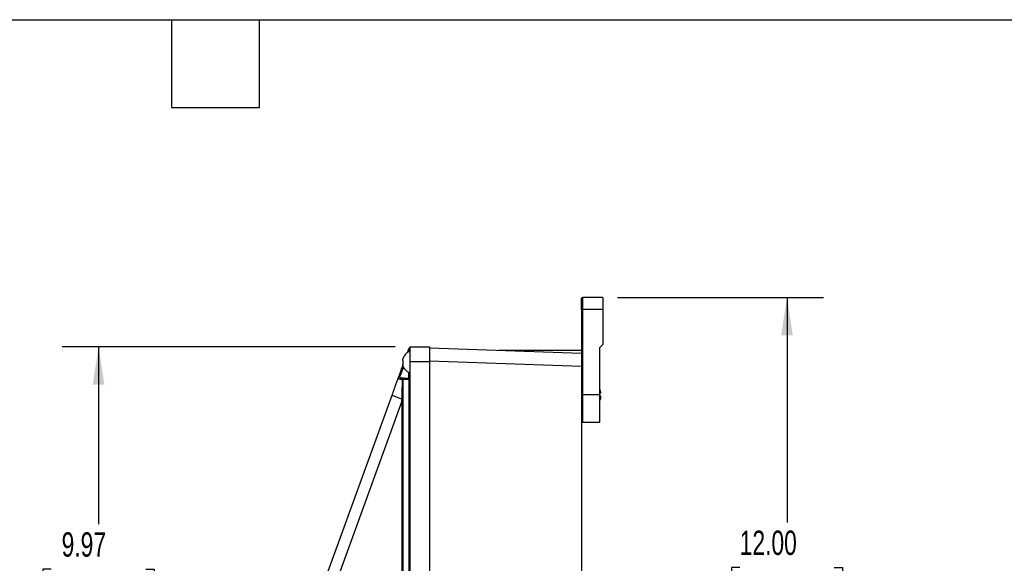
# Model space of a CAD drawing. Header units: inches. Extents: x 1.5 to 64.5, y 1.5 to 49.5.
# Tile 31 of 37: x 29 to 49.2, y 38.3 to 49.5. Entities that reach past the tile are written whole.
import ezdxf

# ---------------------------------------------------------------- set-up
doc = ezdxf.new("R2010")
doc.units = ezdxf.units.IN
doc.header["$LTSCALE"] = 6
doc.header["$MEASUREMENT"] = 0
doc.layers.add('DIMENSIONS', color=140, linetype='Continuous', lineweight=25)
doc.layers.add('TEXT', color=140, linetype='Continuous', lineweight=25)
doc.styles.add('SLDTEXTSTYLE0', font='TXT', dxfattribs={"width": 0.7})
doc.dimstyles.new('SLDDIMSTYLE0', dxfattribs={"dimtxt": 0.509766, "dimasz": 0.78, "dimexe": 0, "dimexo": 0.0625, "dimgap": 0.127441, "dimtad": 0, "dimtih": 1, "dimtoh": 1, "dimrnd": 1e-09, "dimzin": 12, "dimdsep": 46, "dimtxsty": 'SLDTEXTSTYLE0', "dimsah": 1, "dimcen": 0.09, "dimadec": 0, "dimazin": 3, "dimtfac": 1, "dimtofl": 0, "dimtmove": 0, "dimatfit": 3, "dimfxl": 0, "dimfrac": 2, "dimtolj": 1, "dimtzin": 12, "dimarcsym": 0})
doc.dimstyles.new('SLDDIMSTYLE2', dxfattribs={"dimtxt": 0.509766, "dimasz": 0.78, "dimexe": 0, "dimexo": 0.0625, "dimgap": 0.127441, "dimtad": 0, "dimtih": 1, "dimtoh": 1, "dimrnd": 1e-09, "dimzin": 4, "dimdsep": 46, "dimtxsty": 'SLDTEXTSTYLE0', "dimsah": 1, "dimcen": 0.09, "dimadec": 0, "dimazin": 1, "dimtfac": 1, "dimtofl": 0, "dimtmove": 0, "dimatfit": 3, "dimfxl": 0, "dimfrac": 2, "dimtolj": 1, "dimtzin": 12, "dimarcsym": 0})

# ---------------------------------------------------------------- blocks, each defined once
blk = doc.blocks.new('_D_6')
at = {"layer": 'DIMENSIONS'}
for p, q in [((41.245, 43.799), (45.475, 43.799)), ((44.725, 43.799), (44.725, 39.177)), ((43.755, 38.252), (43.584, 38.252)), ((43.584, 38.252), (43.584, 37.442)), ((45.694, 38.252), (45.865, 38.252)), ((45.865, 38.252), (45.865, 37.442)), ((43.584, 37.442), (43.755, 37.442)), ((45.865, 37.442), (45.694, 37.442)), ((44.725, 31.799), (44.725, 37.328)), ((41.245, 31.799), (45.475, 31.799))]:
    blk.add_line(p, q, dxfattribs=at)
for points in [[(44.725, 43.799), (44.605, 43.019), (44.845, 43.019)], [(44.725, 31.799), (44.845, 32.579), (44.605, 32.579)]]:
    blk.add_solid(points, dxfattribs=at)
at = {"layer": 'DIMENSIONS', "char_height": 0.5, "attachment_point": 1, "style": 'SLDTEXTSTYLE0'}
for s, insert in [('12.00', (43.755, 39.011)), ('304.8', (43.755, 38.087))]:
    blk.add_mtext(s, dxfattribs=dict(at, insert=insert))
blk = doc.blocks.new('_D_7')
at = {"layer": 'DIMENSIONS'}
for p, q in [((36.685, 42.785), (29.846, 42.785)), ((30.596, 42.785), (30.596, 39.142)), ((29.626, 38.217), (29.455, 38.217)), ((29.455, 38.217), (29.455, 37.407)), ((31.565, 38.217), (31.736, 38.217)), ((31.736, 38.217), (31.736, 37.407)), ((29.455, 37.407), (29.626, 37.407)), ((31.736, 37.407), (31.565, 37.407)), ((30.596, 32.812), (30.596, 37.293)), ((36.685, 32.812), (29.846, 32.812))]:
    blk.add_line(p, q, dxfattribs=at)
for points in [[(30.596, 42.785), (30.476, 42.005), (30.716, 42.005)], [(30.596, 32.812), (30.716, 33.592), (30.476, 33.592)]]:
    blk.add_solid(points, dxfattribs=at)
at = {"layer": 'DIMENSIONS', "char_height": 0.5, "attachment_point": 1, "style": 'SLDTEXTSTYLE0'}
for s, insert in [('9.97', (29.838, 38.976)), ('253.3', (29.626, 38.052))]:
    blk.add_mtext(s, dxfattribs=dict(at, insert=insert))

msp = doc.modelspace()

# ---------------------------------------------------------------- linework, layer by layer
for p, q in [((40.535, 43.549), (40.535, 43.799)), ((40.945, 43.799), (40.535, 43.799)), ((40.945, 43.799), (40.945, 43.549)), ((40.535, 43.549), (40.505, 43.549)), ((40.505, 43.549), (40.505, 42.654)), ((40.535, 41.799), (40.535, 43.549)), ((40.945, 43.549), (40.535, 43.549)), ((40.945, 43.549), (40.945, 42.829)), ((36.938, 42.665), (36.969, 42.753)), ((36.965, 42.686), (36.976, 42.75)), ((36.985, 42.785), (36.985, 42.485)), ((36.985, 42.785), (37.385, 42.785)), ((37.385, 42.763), (40.505, 42.654)), ((38.804, 42.714), (40.505, 42.714)), ((40.505, 42.654), (40.505, 42.379)), ((40.885, 42.769), (40.945, 42.829)), ((40.885, 41.799), (40.885, 42.769)), ((36.834, 42.435), (36.846, 42.438)), ((36.985, 42.485), (36.985, 33.085)), ((36.985, 42.485), (37.385, 42.485)), ((40.505, 42.379), (37.385, 42.488)), ((37.385, 42.485), (37.385, 33.085)), ((36.834, 42.424), (36.846, 42.428)), ((36.955, 42.262), (36.955, 42.141)), ((40.505, 42.379), (40.505, 33.219)), ((36.75, 42.143), (36.75, 42.151)), ((36.821, 42.141), (36.811, 42.142)), ((36.842, 42.141), (36.821, 42.141)), ((36.84, 42.111), (36.84, 42.112)), ((36.968, 42.111), (36.84, 42.111)), ((36.866, 42.141), (36.955, 42.141)), ((36.968, 34.05), (36.968, 42.111)), ((36.985, 42.111), (36.968, 42.111)), ((36.985, 42.156), (36.985, 42.163)), ((33.706, 33.786), (36.62, 41.794)), ((36.822, 41.665), (33.923, 33.7)), ((36.843, 41.714), (36.827, 41.714)), ((36.827, 33.676), (36.827, 41.714)), ((36.843, 41.714), (36.843, 33.676)), ((40.535, 41.799), (40.505, 41.799)), ((40.885, 41.799), (40.535, 41.799)), ((40.535, 41.239), (40.535, 41.799)), ((40.885, 41.239), (40.885, 41.799)), ((40.535, 41.239), (40.885, 41.239))]:
    msp.add_line(p, q)
for centre, radius, start, end in [((40.535, 43.769), 0.03, 90, 180), ((37.064, 42.471), 0.236, 109.8079, 139.0294), ((36.997, 42.743), 0.029, 113.0802, 160), ((37.006, 42.746), 0.0295, 133.6272, 171.6777), ((37.064, 42.471), 0.236, 220.9824, 250.2648), ((36.825, 42.115), 0.0266, 96.7579, 180.8674), ((36.861, 42.116), 0.0265, 103.4535, 188.6416), ((36.869, 42.113), 0.0282, 94.4019, 183.8113), ((36.955, 42.171), 0.03, 270, 360), ((37.253, 42.373), 0.368, 220.97, 223.4223), ((37.521, 43.776), 2.177, 245.5704, 251.3164), ((36.803, 42.937), 1.223, 270.9356, 271.1156), ((40.535, 41.269), 0.03, 180, 270)]:
    msp.add_arc(centre, radius, start, end)
for points, knots in [([(40.505, 43.549), (40.505, 43.607), (40.505, 43.663), (40.505, 43.745), (40.505, 43.769), (40.505, 43.769)], [0, 0, 0, 0, 0.5, 0.5, 1, 1, 1, 1]), ([(36.976, 42.75), (36.979, 42.749), (36.981, 42.748), (36.984, 42.746), (36.985, 42.745), (36.985, 42.743)], [0, 0, 0, 0, 0.5, 0.5, 1, 1, 1, 1]), ([(37.385, 42.785), (37.385, 42.785), (37.385, 42.785), (37.385, 42.785), (37.385, 42.784), (37.385, 42.782), (37.385, 42.779), (37.385, 42.774), (37.385, 42.765), (37.385, 42.752), (37.385, 42.732), (37.385, 42.699), (37.385, 42.659), (37.385, 42.624), (37.385, 42.596), (37.385, 42.568), (37.385, 42.544), (37.385, 42.522), (37.385, 42.504), (37.385, 42.491), (37.385, 42.485)], [0, 0, 0, 0, 0.023337, 0.046631, 0.069913, 0.093214, 0.116565, 0.178307, 0.240092, 0.304408, 0.368768, 0.500006, 0.631244, 0.695559, 0.759919, 0.821661, 0.883446, 0.922312, 0.961115, 1, 1, 1, 1]), ([(36.886, 42.615), (36.884, 42.613), (36.88, 42.609), (36.875, 42.602), (36.87, 42.595), (36.866, 42.589), (36.862, 42.582), (36.859, 42.576), (36.856, 42.57), (36.851, 42.562), (36.846, 42.551), (36.841, 42.536), (36.837, 42.522), (36.835, 42.512), (36.834, 42.507)], [0, 0, 0, 0, 0.074072, 0.144839, 0.2123, 0.276456, 0.337305, 0.394849, 0.449091, 0.500034, 0.634996, 0.751102, 0.887387, 1, 1, 1, 1]), ([(36.834, 42.507), (36.834, 42.507), (36.835, 42.506), (36.837, 42.504), (36.839, 42.501), (36.842, 42.498), (36.845, 42.496), (36.846, 42.495)], [0, 0, 0, 0, 0.153958, 0.320231, 0.500019, 0.734842, 1, 1, 1, 1]), ([(36.846, 42.448), (36.846, 42.454), (36.846, 42.467), (36.846, 42.484), (36.846, 42.492), (36.846, 42.495)], [0, 0, 0, 0, 0.419997, 0.839995, 1, 1, 1, 1]), ([(36.75, 42.151), (36.756, 42.167), (36.768, 42.2), (36.798, 42.282), (36.824, 42.353), (36.839, 42.395), (36.842, 42.403)], [0, 0, 0, 0, 0.295898, 0.610382, 0.930063, 1, 1, 1, 1]), ([(36.778, 42.168), (36.784, 42.183), (36.797, 42.214), (36.824, 42.283), (36.846, 42.338), (36.856, 42.363)], [0, 0, 0, 0, 0.3378021, 0.6979613, 1, 1, 1, 1]), ([(36.846, 42.418), (36.845, 42.419), (36.843, 42.419), (36.841, 42.42), (36.838, 42.421), (36.836, 42.423), (36.835, 42.424), (36.834, 42.424)], [0, 0, 0, 0, 0.1801634, 0.3467774, 0.5000182, 0.7645384, 1, 1, 1, 1]), ([(36.834, 42.424), (36.835, 42.422), (36.836, 42.415), (36.838, 42.406), (36.842, 42.394), (36.846, 42.381), (36.852, 42.368), (36.859, 42.355), (36.866, 42.343), (36.875, 42.33), (36.882, 42.321), (36.886, 42.316)], [0, 0, 0, 0, 0.07247, 0.155414, 0.248934, 0.36503, 0.500014, 0.605185, 0.723566, 0.855172, 1, 1, 1, 1]), ([(36.62, 41.794), (36.624, 41.803), (36.63, 41.82), (36.639, 41.846), (36.649, 41.872), (36.658, 41.898), (36.667, 41.923), (36.677, 41.948), (36.687, 41.978), (36.699, 42.011), (36.713, 42.047), (36.726, 42.083), (36.738, 42.117), (36.746, 42.139), (36.75, 42.151)], [0, 0, 0, 0, 0.072948, 0.145374, 0.21729, 0.28871, 0.359647, 0.430115, 0.500126, 0.605415, 0.707987, 0.8079, 0.905215, 1, 1, 1, 1]), ([(36.798, 42.115), (36.79, 42.115), (36.773, 42.117), (36.756, 42.125), (36.748, 42.133), (36.749, 42.141), (36.75, 42.143)], [0, 0, 0, 0, 0.283065, 0.569466, 0.85518, 1, 1, 1, 1]), ([(36.75, 42.151), (36.752, 42.156), (36.756, 42.16), (36.766, 42.167), (36.773, 42.168), (36.778, 42.168)], [0, 0, 0, 0, 0.5, 0.5, 1, 1, 1, 1]), ([(36.811, 42.142), (36.807, 42.142), (36.796, 42.143), (36.784, 42.147), (36.775, 42.155), (36.777, 42.163), (36.778, 42.168)], [0, 0, 0, 0, 0.150731, 0.42755, 0.714667, 1, 1, 1, 1]), ([(36.834, 42.112), (36.832, 42.112), (36.827, 42.112), (36.82, 42.113), (36.814, 42.113), (36.809, 42.114), (36.804, 42.114), (36.801, 42.114), (36.799, 42.114), (36.798, 42.115)], [0, 0, 0, 0, 0.2013287, 0.3856379, 0.5512301, 0.6966201, 0.8205414, 0.9219458, 1, 1, 1, 1]), ([(36.823, 41.714), (36.824, 41.737), (36.825, 41.782), (36.827, 41.848), (36.829, 41.929), (36.832, 42.017), (36.834, 42.083), (36.834, 42.112)], [0, 0, 0, 0, 0.171827, 0.339287, 0.5, 0.78579, 1, 1, 1, 1]), ([(36.827, 41.714), (36.829, 41.731), (36.83, 41.747), (36.831, 41.78), (36.832, 41.797), (36.834, 41.847), (36.834, 41.88), (36.836, 41.979), (36.837, 42.045), (36.837, 42.111)], [0, 0, 0, 0, 0.125, 0.125, 0.25, 0.25, 0.5, 0.5, 1, 1, 1, 1]), ([(36.837, 42.111), (36.837, 42.112), (36.837, 42.112), (36.838, 42.113), (36.838, 42.113), (36.839, 42.113), (36.839, 42.113), (36.839, 42.113), (36.84, 42.113), (36.84, 42.112), (36.84, 42.112)], [0, 0, 0, 0, 0.118851, 0.25061, 0.499119, 0.561914, 0.624562, 0.749721, 0.880204, 1, 1, 1, 1]), ([(36.84, 42.112), (36.84, 42.081), (36.841, 42.015), (36.842, 41.919), (36.843, 41.831), (36.843, 41.765), (36.843, 41.729), (36.843, 41.714)], [0, 0, 0, 0, 0.2342928, 0.4999995, 0.7261407, 0.8928064, 1, 1, 1, 1]), ([(36.854, 42.141), (36.856, 42.141), (36.858, 42.141), (36.861, 42.141), (36.864, 42.141), (36.866, 42.141), (36.866, 42.141)], [0, 0, 0, 0, 0.250787, 0.499995, 0.749206, 1, 1, 1, 1]), ([(36.975, 42.131), (36.974, 42.132), (36.973, 42.133), (36.972, 42.135), (36.97, 42.136), (36.968, 42.138), (36.965, 42.139), (36.961, 42.141), (36.957, 42.141), (36.955, 42.141)], [0, 0, 0, 0, 0.074453, 0.157307, 0.248612, 0.348401, 0.456702, 0.678595, 1, 1, 1, 1]), ([(36.968, 42.111), (36.968, 42.112), (36.968, 42.115), (36.969, 42.118), (36.97, 42.122), (36.971, 42.125), (36.973, 42.128), (36.974, 42.13), (36.975, 42.131)], [0, 0, 0, 0, 0.160213, 0.323007, 0.488382, 0.656338, 0.826877, 1, 1, 1, 1]), ([(36.985, 42.161), (36.985, 42.155), (36.984, 42.15), (36.981, 42.14), (36.978, 42.136), (36.975, 42.131)], [0, 0, 0, 0, 0.5, 0.5, 1, 1, 1, 1]), ([(36.985, 42.163), (36.985, 42.163), (36.985, 42.168), (36.985, 42.17), (36.985, 42.171)], [0, 0, 0, 0, 0.000627, 1, 1, 1, 1]), ([(40.906, 41.829), (40.906, 41.846), (40.905, 41.876), (40.891, 41.903), (40.885, 41.914)], [0, 0, 0, 0, 0.573268, 1, 1, 1, 1]), ([(36.827, 41.714), (36.826, 41.706), (36.825, 41.69), (36.823, 41.673), (36.822, 41.665)], [0, 0, 0, 0, 0.480457, 1, 1, 1, 1]), ([(36.822, 41.665), (36.822, 41.673), (36.823, 41.69), (36.823, 41.706), (36.823, 41.714)], [0, 0, 0, 0, 0.508724, 1, 1, 1, 1]), ([(40.906, 41.829), (40.906, 41.829), (40.905, 41.829), (40.899, 41.829), (40.896, 41.829), (40.891, 41.829), (40.887, 41.829), (40.883, 41.829)], [0, 0, 0, 0, 0.5, 0.5, 0.75, 0.75, 1, 1, 1, 1]), ([(40.906, 41.769), (40.906, 41.769), (40.905, 41.769), (40.899, 41.769), (40.896, 41.769), (40.891, 41.769), (40.887, 41.769), (40.883, 41.769)], [0, 0, 0, 0, 0.5, 0.5, 0.75, 0.75, 1, 1, 1, 1]), ([(40.885, 41.683), (40.889, 41.69), (40.904, 41.715), (40.906, 41.746), (40.906, 41.768), (40.906, 41.769)], [0, 0, 0, 0, 0.274515, 0.983874, 1, 1, 1, 1])]:
    msp.add_open_spline(points, degree=3, knots=knots)
for points in [[(36.976, 42.75), (36.972, 42.752), (36.969, 42.753), (36.969, 42.753)], [(36.846, 42.418), (36.846, 42.44), (36.846, 42.469), (36.846, 42.495)], [(36.886, 42.626), (36.886, 42.627), (36.886, 42.623), (36.886, 42.615)], [(36.837, 42.111), (36.836, 42.111), (36.836, 42.112), (36.834, 42.112)]]:
    msp.add_open_spline(points, degree=3)
at = {"layer": 'TEXT'}
for p, q in [((1.5, 49.5), (64.5, 49.5)), ((32.1, 47.7), (32.1, 49.5)), ((33.9, 47.7), (33.9, 49.5)), ((32.1, 47.7), (33.9, 47.7))]:
    msp.add_line(p, q, dxfattribs=at)

# ---------------------------------------------------------------- dimensions: what is measured, and where the dimension line sits
at = {"layer": 'DIMENSIONS'}
for base, p1, p2, dimstyle, picture, middle in [((44.725, 31.799), (40.945, 43.799), (40.945, 31.799), 'SLDDIMSTYLE2', '_D_6', (44.725, 38.252)), ((30.596, 32.812), (36.985, 42.785), (36.985, 32.812), 'SLDDIMSTYLE0', '_D_7', (30.596, 38.217))]:
    dim = msp.add_linear_dim(base=base, p1=p1, p2=p2, angle=90, dimstyle=dimstyle, dxfattribs=at)
    dim.commit()
    dim.dimension.update_dxf_attribs({"geometry": picture, "text_midpoint": middle, "dimtype": 160})

doc.saveas('drawing.dxf')
